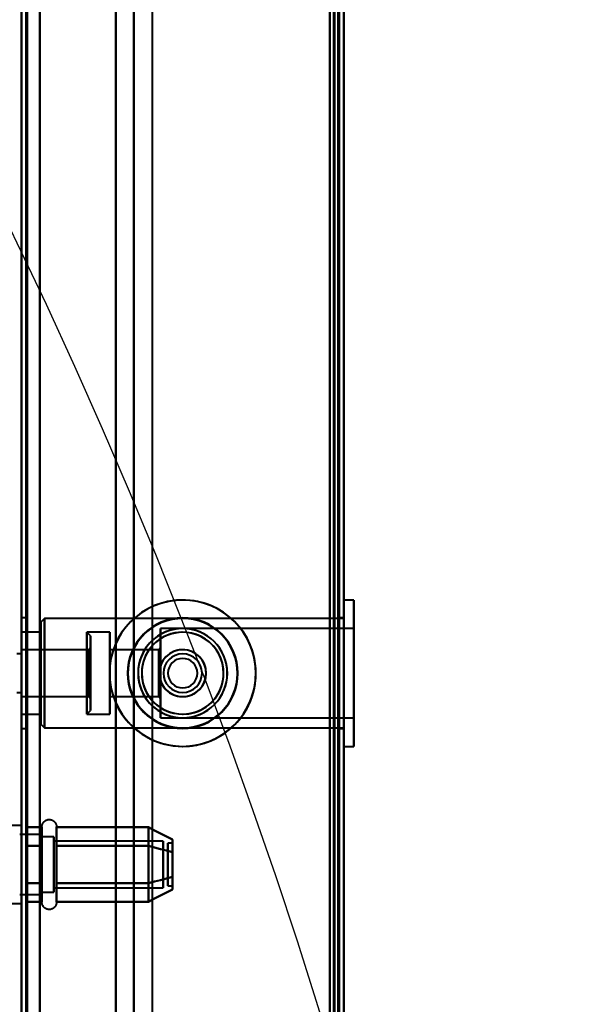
# Model space of a CAD drawing. Header units: millimetres. Extents: x -747 to 747, y -1110 to 610.
# Tile 91 of 93: x 550 to 610, y 182 to 289. Entities that reach past the tile are written whole.
import ezdxf

# ---------------------------------------------------------------- set-up
doc = ezdxf.new("R2010")
doc.units = ezdxf.units.MM
doc.layers.add('G-IMPT', color=8, linetype='Continuous', lineweight=40)

# ---------------------------------------------------------------- blocks, each defined once
blk = doc.blocks.new('NEXA 1000 CALQUES_dwg-755156-Niveau de réf_')
at = {"layer": 'G-IMPT'}
for p, q in [((585, -331.4), (585, 369.4)), ((585, -331.4), (585, 369.4)), ((550, 368.9), (550, -330.9)), ((562.23, -332), (562.23, 353)), ((586.1, 226.95), (585, 226.95)), ((585, 211.05), (585, 226.95)), ((585, 211.05), (585, 226.95)), ((585, 226.95), (585, 211.05)), ((585, 226.95), (585, 211.05)), ((586.1, 226.95), (586.1, 211.05)), ((586.1, 226.95), (586.1, 211.05)), ((586.1, 211.05), (586.1, 226.95)), ((586.1, 211.05), (586.1, 226.95)), ((550.5, 225), (550, 225)), ((550, 213), (550, 225)), ((550, 213), (550, 225)), ((550, 225), (550, 213)), ((550, 225), (550, 213)), ((550.5, 225), (550.5, 213)), ((550.5, 225), (550.5, 213)), ((550.5, 213), (550.5, 225)), ((550.5, 213), (550.5, 225)), ((552.5, 224.95), (552.1, 224.55)), ((585, 224.95), (552.5, 224.95)), ((552.5, 224.95), (552.5, 213.05)), ((552.5, 224.95), (552.5, 213.05)), ((552.5, 213.05), (552.5, 224.95)), ((552.5, 213.05), (552.5, 224.95)), ((585, 225), (584.5, 225)), ((584.5, 213), (584.5, 225)), ((584.5, 213), (584.5, 225)), ((584.5, 225), (584.5, 213)), ((584.5, 225), (584.5, 213)), ((585, 213), (585, 225)), ((585, 213), (585, 225)), ((585, 224.95), (585, 213.05)), ((585, 224.95), (585, 213.05)), ((552.1, 213.45), (552.1, 224.55)), ((552.1, 213.45), (552.1, 224.55)), ((552.1, 224.55), (552.1, 213.45)), ((552.1, 224.55), (552.1, 213.45)), ((586.1, 223.85), (565.1, 223.85)), ((565.1, 214.15), (565.1, 223.85)), ((565.1, 214.15), (565.1, 223.85)), ((565.1, 223.85), (565.1, 214.15)), ((565.1, 223.85), (565.1, 214.15)), ((586.1, 214.15), (586.1, 223.85)), ((586.1, 214.15), (586.1, 223.85)), ((586.1, 223.85), (586.1, 214.15)), ((586.1, 223.85), (586.1, 214.15)), ((552.1, 223.45), (550, 223.45)), ((550, 223.45), (550, 214.55)), ((550, 223.45), (550, 214.55)), ((550, 214.55), (550, 223.45)), ((550, 214.55), (550, 223.45)), ((552.1, 223.45), (552.1, 214.55)), ((552.1, 223.45), (552.1, 214.55)), ((552.1, 214.55), (552.1, 223.45)), ((552.1, 214.55), (552.1, 223.45)), ((557.5, 223.05), (557.1, 223.45)), ((559.6, 223.45), (557.1, 223.45)), ((557.1, 214.89), (557.1, 223.45)), ((557.1, 223.45), (557.1, 223.11)), ((557.1, 223.45), (557.1, 214.55)), ((557.1, 214.55), (557.1, 223.11)), ((557.1, 223.11), (557.1, 214.55)), ((557.5, 215.26), (557.5, 223.05)), ((557.5, 223.05), (557.5, 215.26)), ((557.5, 214.95), (557.5, 222.74)), ((557.5, 222.74), (557.5, 214.95)), ((559.6, 214.55), (559.6, 223.45)), ((559.6, 214.55), (559.6, 223.45)), ((559.6, 223.45), (559.6, 214.55)), ((559.6, 223.45), (559.6, 214.55)), ((557.3, 221.55), (550, 221.55)), ((550, 216.45), (550, 221.55)), ((550, 216.45), (550, 221.55)), ((550, 221.55), (550, 216.45)), ((550, 221.55), (550, 216.45)), ((557.5, 221.75), (557.3, 221.55)), ((557.3, 221.55), (557.3, 216.64)), ((557.3, 219), (557.3, 221.55)), ((557.3, 216.45), (557.3, 221.55)), ((557.5, 216.46), (557.5, 221.75)), ((557.5, 221.75), (557.5, 216.46)), ((557.5, 216.25), (557.5, 221.54)), ((557.5, 221.54), (557.5, 216.25)), ((564.9, 221.55), (559.6, 221.55)), ((559.6, 221.55), (559.6, 216.45)), ((559.6, 221.55), (559.6, 216.45)), ((559.6, 216.45), (559.6, 221.55)), ((559.6, 216.45), (559.6, 221.55)), ((565.1, 221.75), (564.9, 221.55)), ((564.9, 221.55), (564.9, 216.45)), ((564.9, 221.55), (564.9, 216.45)), ((564.9, 216.45), (564.9, 221.55)), ((564.9, 216.45), (564.9, 221.55)), ((565.1, 216.25), (565.1, 221.75)), ((565.1, 216.25), (565.1, 221.75)), ((565.1, 221.75), (565.1, 216.25)), ((565.1, 221.75), (565.1, 216.25)), ((550, 221.1), (549.5, 221.1)), ((550, 221.1), (550, 216.9)), ((550, 221.1), (550, 216.9)), ((550, 219), (550, 221.1)), ((550, 219), (550, 221.1)), ((557.3, 221.36), (557.3, 219)), ((550, 216.9), (550, 219)), ((557.3, 219), (557.3, 216.45)), ((557.3, 216.45), (557.3, 219)), ((549.5, 216.9), (550, 216.9)), ((550, 216.45), (557.3, 216.45)), ((557.3, 216.45), (557.5, 216.25)), ((559.6, 216.45), (564.9, 216.45)), ((564.9, 216.45), (565.1, 216.25)), ((550, 214.55), (552.1, 214.55)), ((557.1, 214.55), (557.5, 214.95)), ((557.1, 214.55), (559.6, 214.55)), ((565.1, 214.15), (586.1, 214.15)), ((550, 213), (550.5, 213)), ((552.1, 213.45), (552.5, 213.05)), ((552.5, 213.05), (585, 213.05)), ((584.5, 213), (585, 213)), ((585, 211.05), (586.1, 211.05)), ((550, 202.45), (548.8, 202.45)), ((550, 202.45), (548.8, 202.45)), ((550, 202.45), (550, 196.08)), ((550, 202.45), (550, 196.08)), ((550, 193.95), (550, 202.45)), ((550, 193.95), (550, 202.45)), ((550, 193.95), (550, 202.45)), ((550, 193.95), (550, 202.45)), ((552.21, 200.25), (552.21, 202.3)), ((552.21, 200.25), (552.21, 202.3)), ((553.8, 202.3), (553.8, 200.25)), ((553.8, 202.3), (553.8, 200.25)), ((552.21, 201.45), (549.8, 201.45)), ((552.21, 201.45), (549.8, 201.45)), ((552.21, 196.15), (552.21, 201.76)), ((552.21, 196.15), (552.21, 201.76)), ((552.21, 199.83), (552.21, 201.45)), ((552.21, 199.83), (552.21, 201.45)), ((552.21, 201.45), (552.21, 195.39)), ((552.21, 201.45), (552.21, 195.39)), ((553.5, 201.2), (552.21, 201.2)), ((553.5, 201.2), (552.21, 201.2)), ((552.21, 195.61), (552.21, 201.2)), ((552.21, 195.61), (552.21, 201.2)), ((552.21, 201.2), (552.21, 195.61)), ((552.21, 201.2), (552.21, 195.61)), ((553.5, 199.7), (553.5, 201.2)), ((553.5, 199.7), (553.5, 201.2)), ((553.5, 201.2), (553.5, 196.7)), ((553.5, 201.2), (553.5, 196.7)), ((553.8, 201.76), (553.8, 196.15)), ((553.8, 201.76), (553.8, 196.15)), ((550, 200.33), (550, 193.95)), ((550, 200.33), (550, 193.95)), ((552.21, 196.58), (552.21, 201.02)), ((552.21, 196.58), (552.21, 201.02)), ((552.21, 201.02), (552.21, 194.95)), ((552.21, 201.02), (552.21, 194.95)), ((552.21, 195.2), (552.21, 200.8)), ((552.21, 195.2), (552.21, 200.8)), ((552.21, 200.8), (552.21, 195.2)), ((552.21, 200.8), (552.21, 195.2)), ((552.21, 194.1), (552.21, 200.25)), ((552.21, 194.1), (552.21, 200.25)), ((553.5, 195.2), (553.5, 200.8)), ((553.5, 195.2), (553.5, 200.8)), ((565.39, 200.75), (553.5, 200.75)), ((565.39, 200.75), (553.5, 200.75)), ((553.5, 196.93), (553.5, 200.75)), ((553.5, 196.93), (553.5, 200.75)), ((553.5, 200.75), (553.5, 196.93)), ((553.5, 200.75), (553.5, 196.93)), ((553.8, 200.25), (553.8, 194.1)), ((553.8, 200.25), (553.8, 194.1)), ((565.39, 196.93), (565.39, 200.75)), ((565.39, 196.93), (565.39, 200.75)), ((565.39, 200.75), (565.39, 196.93)), ((565.39, 200.75), (565.39, 196.93)), ((566.39, 200.54), (565.89, 200.54)), ((566.39, 200.54), (565.89, 200.54)), ((565.89, 200.54), (565.89, 196.08)), ((565.89, 200.54), (565.89, 196.08)), ((565.89, 196.08), (565.89, 200.54)), ((565.89, 196.08), (565.89, 200.54)), ((565.89, 200.33), (565.89, 195.87)), ((565.89, 200.33), (565.89, 195.87)), ((565.89, 195.87), (565.89, 200.33)), ((565.89, 195.87), (565.89, 200.33)), ((566.39, 200.54), (566.39, 196.08)), ((566.39, 200.54), (566.39, 196.08)), ((566.39, 196.08), (566.39, 200.54)), ((566.39, 196.08), (566.39, 200.54)), ((566.39, 200.33), (566.39, 195.87)), ((566.39, 200.33), (566.39, 195.87)), ((566.39, 195.87), (566.39, 200.33)), ((566.39, 195.87), (566.39, 200.33)), ((552.21, 194.95), (552.21, 199.83)), ((552.21, 194.95), (552.21, 199.83)), ((553.5, 195.61), (553.5, 199.7)), ((553.5, 195.61), (553.5, 199.7)), ((553.5, 199.7), (553.5, 195.2)), ((553.5, 199.7), (553.5, 195.2)), ((553.5, 195.66), (553.5, 199.48)), ((553.5, 195.66), (553.5, 199.48)), ((553.5, 199.48), (553.5, 195.66)), ((553.5, 199.48), (553.5, 195.66)), ((565.39, 195.66), (565.39, 199.48)), ((565.39, 195.66), (565.39, 199.48)), ((565.39, 199.48), (565.39, 195.66)), ((565.39, 199.48), (565.39, 195.66)), ((550, 196.08), (550, 193.95)), ((550, 196.08), (550, 193.95)), ((565.89, 195.87), (566.39, 195.87)), ((565.89, 195.87), (566.39, 195.87)), ((549.8, 194.95), (552.21, 194.95)), ((549.8, 194.95), (552.21, 194.95)), ((552.21, 195.2), (553.5, 195.2)), ((552.21, 195.2), (553.5, 195.2)), ((553.5, 195.66), (565.39, 195.66)), ((553.5, 195.66), (565.39, 195.66)), ((548.8, 193.95), (550, 193.95)), ((548.8, 193.95), (550, 193.95))]:
    blk.add_line(p, q, dxfattribs=at)
at = {"layer": 'G-IMPT', "flags": 128}
for points in [[(584.4, 369.4), (584.4, 194.2), (584.4, 19), (584.4, -156.2), (584.4, -331.4)], [(584.4, 369.4), (584.4, 194.2), (584.4, 19), (584.4, -156.2), (584.4, -331.4)], [(584.4, -331.4), (584.4, -156.2), (584.4, 19), (584.4, 194.2), (584.4, 369.4)], [(584.4, -331.4), (584.4, -156.2), (584.4, 19), (584.4, 194.2), (584.4, 369.4)], [(584.4, 369.4), (584.4, 194.2), (584.4, 19), (584.4, -156.2), (584.4, -331.4)], [(584.4, 369.4), (584.4, 194.2), (584.4, 19), (584.4, -156.2), (584.4, -331.4)], [(584.4, -331.4), (584.4, -156.2), (584.4, 19), (584.4, 194.2), (584.4, 369.4)], [(584.4, -331.4), (584.4, -156.2), (584.4, 19), (584.4, 194.2), (584.4, 369.4)], [(584.5, -331.4), (584.5, -156.2), (584.5, 19), (584.5, 194.2), (584.5, 369.4)], [(584.5, -331.4), (584.5, -156.2), (584.5, 19), (584.5, 194.2), (584.5, 369.4)], [(584.5, 369.4), (584.5, 194.2), (584.5, 19), (584.5, -156.2), (584.5, -331.4)], [(585, 369.4), (585, 194.2), (585, 19), (585, -156.2), (585, -331.4)], [(585, 369.4), (585, 194.2), (585, 19), (585, -156.2), (585, -331.4)], [(585, -331.4), (585, -156.2), (585, 19), (585, 194.2), (585, 369.4)], [(585, -331.4), (585, -156.2), (585, 19), (585, 194.2), (585, 369.4)], [(585, 369.4), (585, 194.2), (585, 19), (585, -156.2), (585, -331.4)], [(585, -331.4), (585, -156.2), (585, 19), (585, 194.2), (585, 369.4)], [(585, -331.4), (585, -156.2), (585, 19), (585, 194.2), (585, 369.4)], [(585, 369.4), (585, 194.2), (585, 19), (585, -156.2), (585, -331.4)], [(550.5, 368.9), (550.5, 193.95), (550.5, 19), (550.5, -155.95), (550.5, -330.9)], [(550.5, -330.9), (550.5, -155.95), (550.5, 19), (550.5, 193.95), (550.5, 368.9)], [(550.6, -330.9), (550.6, -155.95), (550.6, 19), (550.6, 193.95), (550.6, 368.9)], [(550.6, 368.9), (550.6, 193.95), (550.6, 19), (550.6, -155.95), (550.6, -330.9)], [(550.6, -330.9), (550.6, -155.95), (550.6, 19), (550.6, 193.95), (550.6, 368.9)], [(550.6, -330.9), (550.6, -155.95), (550.6, 19), (550.6, 193.95), (550.6, 368.9)], [(550.6, 368.9), (550.6, 193.95), (550.6, 19), (550.6, -155.95), (550.6, -330.9)], [(550.6, 368.9), (550.6, 193.95), (550.6, 19), (550.6, -155.95), (550.6, -330.9)], [(552, 368.9), (552, 193.95), (552, 19), (552, -155.95), (552, -330.9)], [(552, 368.9), (552, 193.95), (552, 19), (552, -155.95), (552, -330.9)], [(552, -330.9), (552, -155.95), (552, 19), (552, 193.95), (552, 368.9)], [(552, -330.9), (552, -155.95), (552, 19), (552, 193.95), (552, 368.9)], [(552, 368.9), (552, 193.95), (552, 19), (552, -155.95), (552, -330.9)], [(552, -330.9), (552, -155.95), (552, 19), (552, 193.95), (552, 368.9)], [(583.5, 368.9), (583.5, 193.95), (583.5, 19), (583.5, -155.95), (583.5, -330.9)], [(583.5, -330.9), (583.5, -155.95), (583.5, 19), (583.5, 193.95), (583.5, 368.9)], [(583.5, -330.9), (583.5, -155.95), (583.5, 19), (583.5, 193.95), (583.5, 368.9)], [(583.5, 368.9), (583.5, 193.95), (583.5, 19), (583.5, -155.95), (583.5, -330.9)], [(583.5, 368.9), (583.5, 193.95), (583.5, 19), (583.5, -155.95), (583.5, -330.9)], [(583.5, -330.9), (583.5, -155.95), (583.5, 19), (583.5, 193.95), (583.5, 368.9)], [(583.5, -330.9), (583.5, -155.95), (583.5, 19), (583.5, 193.95), (583.5, 368.9)], [(583.5, 368.9), (583.5, 193.95), (583.5, 19), (583.5, -155.95), (583.5, -330.9)], [(583.9, -330.9), (583.9, -155.95), (583.9, 19), (583.9, 193.95), (583.9, 368.9)], [(583.9, 368.9), (583.9, 193.95), (583.9, 19), (583.9, -155.95), (583.9, -330.9)], [(584, 369), (584, 194), (584, 19), (584, -156), (584, -331)], [(584, -331), (584, -156), (584, 19), (584, 194), (584, 369)], [(584, -330.9), (584, -155.95), (584, 19), (584, 193.95), (584, 368.9)], [(584, 368.9), (584, 193.95), (584, 19), (584, -155.95), (584, -330.9)], [(584.5, 368.9), (584.5, 193.95), (584.5, 19), (584.5, -155.95), (584.5, -330.9)], [(584.5, 368.9), (584.5, 193.95), (584.5, 19), (584.5, -155.95), (584.5, -330.9)], [(584.5, -330.9), (584.5, -155.95), (584.5, 19), (584.5, 193.95), (584.5, 368.9)], [(584.5, -330.9), (584.5, -155.95), (584.5, 19), (584.5, 193.95), (584.5, 368.9)], [(584.5, 368.9), (584.5, 193.95), (584.5, 19), (584.5, -155.95), (584.5, -330.9)], [(584.5, -330.9), (584.5, -155.95), (584.5, 19), (584.5, 193.95), (584.5, 368.9)], [(552, -331.4), (552, -160.3), (552, 10.8), (552, 181.9), (552, 353)], [(552, 353), (552, 181.9), (552, 10.8), (552, -160.3), (552, -331.4)], [(560.23, 353), (560.23, 181.75), (560.23, 10.5), (560.23, -160.75), (560.23, -332)], [(560.23, -332), (560.23, -160.75), (560.23, 10.5), (560.23, 181.75), (560.23, 353)], [(562.2, -332), (562.2, -160.75), (562.2, 10.5), (562.2, 181.75), (562.2, 353)], [(562.2, 353), (562.2, 181.75), (562.2, 10.5), (562.2, -160.75), (562.2, -332)], [(564.17, 353), (564.17, 181.75), (564.17, 10.5), (564.17, -160.75), (564.17, -332)], [(550, 337), (550, 170.03), (550, 3.05), (550, -163.92), (550, -330.9)], [(550, -330.9), (550, -163.92), (550, 3.05), (550, 170.03), (550, 337)], [(550, 334.4), (550, 167.95), (550, 1.5), (550, -164.95), (550, -331.4)], [(550, -330.9), (550, -164.57), (550, 1.75), (550, 168.08), (550, 334.4)], [(550, 334.4), (550, 168.08), (550, 1.75), (550, -164.57), (550, -330.9)], [(550, -331.4), (550, -164.95), (550, 1.5), (550, 167.95), (550, 334.4)], [(550, -330.9), (550, -164.57), (550, 1.75), (550, 168.08), (550, 334.4)], [(550, 334.4), (550, 168.08), (550, 1.75), (550, -164.57), (550, -330.9)], [(552.21, 202.3), (552.22, 202.34), (552.22, 202.37), (552.22, 202.4), (552.22, 202.43), (552.23, 202.46), (552.24, 202.49), (552.25, 202.52), (552.25, 202.55), (552.27, 202.58), (552.28, 202.61), (552.29, 202.64), (552.3, 202.67), (552.32, 202.7), (552.34, 202.72), (552.35, 202.75), (552.37, 202.78), (552.39, 202.8), (552.41, 202.83), (552.43, 202.85), (552.45, 202.87), (552.48, 202.89), (552.5, 202.91), (552.53, 202.93), (552.55, 202.95), (552.58, 202.97), (552.61, 202.99), (552.63, 203), (552.66, 203.02), (552.69, 203.03), (552.72, 203.04), (552.75, 203.05), (552.78, 203.06), (552.81, 203.07), (552.84, 203.08), (552.87, 203.08), (552.9, 203.09), (552.93, 203.09), (552.97, 203.09), (553, 203.1), (553.03, 203.1), (553.06, 203.09), (553.09, 203.09), (553.12, 203.09), (553.15, 203.08), (553.18, 203.07), (553.22, 203.07), (553.25, 203.06), (553.28, 203.05), (553.31, 203.04), (553.33, 203.02), (553.36, 203.01), (553.39, 203), (553.42, 202.98), (553.44, 202.96), (553.47, 202.94), (553.5, 202.92), (553.52, 202.9), (553.54, 202.88), (553.57, 202.86), (553.59, 202.84), (553.61, 202.82), (553.63, 202.79), (553.65, 202.77), (553.67, 202.74), (553.68, 202.71), (553.7, 202.68), (553.71, 202.66), (553.73, 202.63), (553.74, 202.6), (553.75, 202.57), (553.76, 202.54), (553.77, 202.51), (553.78, 202.48), (553.78, 202.45), (553.79, 202.42), (553.79, 202.39), (553.79, 202.35), (553.8, 202.32), (553.8, 202.3)], [(552.21, 202.3), (552.22, 202.34), (552.22, 202.37), (552.22, 202.4), (552.22, 202.43), (552.23, 202.46), (552.24, 202.49), (552.25, 202.52), (552.25, 202.55), (552.27, 202.58), (552.28, 202.61), (552.29, 202.64), (552.3, 202.67), (552.32, 202.7), (552.34, 202.72), (552.35, 202.75), (552.37, 202.78), (552.39, 202.8), (552.41, 202.83), (552.43, 202.85), (552.45, 202.87), (552.48, 202.89), (552.5, 202.91), (552.53, 202.93), (552.55, 202.95), (552.58, 202.97), (552.61, 202.99), (552.63, 203), (552.66, 203.02), (552.69, 203.03), (552.72, 203.04), (552.75, 203.05), (552.78, 203.06), (552.81, 203.07), (552.84, 203.08), (552.87, 203.08), (552.9, 203.09), (552.93, 203.09), (552.97, 203.09), (553, 203.1), (553.03, 203.1), (553.06, 203.09), (553.09, 203.09), (553.12, 203.09), (553.15, 203.08), (553.18, 203.07), (553.22, 203.07), (553.25, 203.06), (553.28, 203.05), (553.31, 203.04), (553.33, 203.02), (553.36, 203.01), (553.39, 203), (553.42, 202.98), (553.44, 202.96), (553.47, 202.94), (553.5, 202.92), (553.52, 202.9), (553.54, 202.88), (553.57, 202.86), (553.59, 202.84), (553.61, 202.82), (553.63, 202.79), (553.65, 202.77), (553.67, 202.74), (553.68, 202.71), (553.7, 202.68), (553.71, 202.66), (553.73, 202.63), (553.74, 202.6), (553.75, 202.57), (553.76, 202.54), (553.77, 202.51), (553.78, 202.48), (553.78, 202.45), (553.79, 202.42), (553.79, 202.39), (553.79, 202.35), (553.8, 202.32), (553.8, 202.3)], [(552.21, 202.3), (552.21, 202.3), (552.21, 202.29), (552.21, 202.28), (552.21, 202.25), (552.21, 202.22), (552.21, 202.19), (552.21, 202.15), (552.21, 202.1), (552.21, 202.04), (552.21, 201.98), (552.21, 201.91), (552.21, 201.84), (552.21, 201.76), (552.21, 201.68), (552.21, 201.59), (552.21, 201.49), (552.21, 201.39), (552.21, 201.29), (552.21, 201.18), (552.21, 201.06), (552.21, 200.94), (552.21, 200.82), (552.21, 200.69), (552.21, 200.56), (552.21, 200.42), (552.21, 200.28), (552.21, 200.14), (552.21, 199.99), (552.21, 199.84), (552.21, 199.69), (552.21, 199.54), (552.21, 199.38), (552.21, 199.22), (552.21, 199.06), (552.21, 198.9), (552.21, 198.74), (552.21, 198.58), (552.21, 198.41), (552.21, 198.25), (552.21, 198.09), (552.21, 197.92), (552.21, 197.76), (552.21, 197.6), (552.21, 197.43), (552.21, 197.27), (552.21, 197.11), (552.21, 196.96), (552.21, 196.8), (552.21, 196.65), (552.21, 196.5), (552.21, 196.35), (552.21, 196.21), (552.21, 196.15)], [(552.21, 200.25), (552.21, 200.4), (552.21, 200.53), (552.21, 200.67), (552.21, 200.79), (552.21, 200.92), (552.21, 201.04), (552.21, 201.16), (552.21, 201.27), (552.21, 201.37), (552.21, 201.48), (552.21, 201.57), (552.21, 201.66), (552.21, 201.75), (552.21, 201.83), (552.21, 201.9), (552.21, 201.97), (552.21, 202.03), (552.21, 202.09), (552.21, 202.14), (552.21, 202.18), (552.21, 202.22), (552.21, 202.25), (552.21, 202.27), (552.21, 202.29), (552.21, 202.3), (552.21, 202.3)], [(552.21, 202.3), (552.21, 202.3), (552.21, 202.29), (552.21, 202.28), (552.21, 202.25), (552.21, 202.22), (552.21, 202.19), (552.21, 202.15), (552.21, 202.1), (552.21, 202.04), (552.21, 201.98), (552.21, 201.91), (552.21, 201.84), (552.21, 201.76), (552.21, 201.68), (552.21, 201.59), (552.21, 201.49), (552.21, 201.39), (552.21, 201.29), (552.21, 201.18), (552.21, 201.06), (552.21, 200.94), (552.21, 200.82), (552.21, 200.69), (552.21, 200.56), (552.21, 200.42), (552.21, 200.28), (552.21, 200.14), (552.21, 199.99), (552.21, 199.84), (552.21, 199.69), (552.21, 199.54), (552.21, 199.38), (552.21, 199.22), (552.21, 199.06), (552.21, 198.9), (552.21, 198.74), (552.21, 198.58), (552.21, 198.41), (552.21, 198.25), (552.21, 198.09), (552.21, 197.92), (552.21, 197.76), (552.21, 197.6), (552.21, 197.43), (552.21, 197.27), (552.21, 197.11), (552.21, 196.96), (552.21, 196.8), (552.21, 196.65), (552.21, 196.5), (552.21, 196.35), (552.21, 196.21), (552.21, 196.15)], [(552.21, 200.25), (552.21, 200.4), (552.21, 200.53), (552.21, 200.67), (552.21, 200.79), (552.21, 200.92), (552.21, 201.04), (552.21, 201.16), (552.21, 201.27), (552.21, 201.37), (552.21, 201.48), (552.21, 201.57), (552.21, 201.66), (552.21, 201.75), (552.21, 201.83), (552.21, 201.9), (552.21, 201.97), (552.21, 202.03), (552.21, 202.09), (552.21, 202.14), (552.21, 202.18), (552.21, 202.22), (552.21, 202.25), (552.21, 202.27), (552.21, 202.29), (552.21, 202.3), (552.21, 202.3)], [(553.8, 202.3), (553.8, 202.3), (553.8, 202.29), (553.8, 202.28), (553.8, 202.25), (553.8, 202.22), (553.8, 202.19), (553.8, 202.15), (553.8, 202.1), (553.8, 202.04), (553.8, 201.98), (553.8, 201.91), (553.8, 201.84), (553.8, 201.76), (553.8, 201.68), (553.8, 201.59), (553.8, 201.49), (553.8, 201.39), (553.8, 201.29), (553.8, 201.18), (553.8, 201.06), (553.8, 200.94), (553.8, 200.82), (553.8, 200.69), (553.8, 200.56), (553.8, 200.42), (553.8, 200.28), (553.8, 200.25)], [(553.8, 196.15), (553.8, 196.3), (553.8, 196.45), (553.8, 196.59), (553.8, 196.75), (553.8, 196.9), (553.8, 197.06), (553.8, 197.22), (553.8, 197.38), (553.8, 197.54), (553.8, 197.7), (553.8, 197.86), (553.8, 198.03), (553.8, 198.19), (553.8, 198.35), (553.8, 198.52), (553.8, 198.68), (553.8, 198.84), (553.8, 199.01), (553.8, 199.17), (553.8, 199.32), (553.8, 199.48), (553.8, 199.64), (553.8, 199.79), (553.8, 199.94), (553.8, 200.09), (553.8, 200.23), (553.8, 200.37), (553.8, 200.51), (553.8, 200.64), (553.8, 200.77), (553.8, 200.9), (553.8, 201.02), (553.8, 201.14), (553.8, 201.25), (553.8, 201.36), (553.8, 201.46), (553.8, 201.56), (553.8, 201.65), (553.8, 201.73), (553.8, 201.81), (553.8, 201.89), (553.8, 201.96), (553.8, 202.02), (553.8, 202.08), (553.8, 202.13), (553.8, 202.17), (553.8, 202.21), (553.8, 202.24), (553.8, 202.27), (553.8, 202.29), (553.8, 202.3), (553.8, 202.3), (553.8, 202.3)], [(553.8, 202.3), (553.8, 202.3), (553.8, 202.29), (553.8, 202.28), (553.8, 202.25), (553.8, 202.22), (553.8, 202.19), (553.8, 202.15), (553.8, 202.1), (553.8, 202.04), (553.8, 201.98), (553.8, 201.91), (553.8, 201.84), (553.8, 201.76), (553.8, 201.68), (553.8, 201.59), (553.8, 201.49), (553.8, 201.39), (553.8, 201.29), (553.8, 201.18), (553.8, 201.06), (553.8, 200.94), (553.8, 200.82), (553.8, 200.69), (553.8, 200.56), (553.8, 200.42), (553.8, 200.28), (553.8, 200.25)], [(553.8, 196.15), (553.8, 196.3), (553.8, 196.45), (553.8, 196.59), (553.8, 196.75), (553.8, 196.9), (553.8, 197.06), (553.8, 197.22), (553.8, 197.38), (553.8, 197.54), (553.8, 197.7), (553.8, 197.86), (553.8, 198.03), (553.8, 198.19), (553.8, 198.35), (553.8, 198.52), (553.8, 198.68), (553.8, 198.84), (553.8, 199.01), (553.8, 199.17), (553.8, 199.32), (553.8, 199.48), (553.8, 199.64), (553.8, 199.79), (553.8, 199.94), (553.8, 200.09), (553.8, 200.23), (553.8, 200.37), (553.8, 200.51), (553.8, 200.64), (553.8, 200.77), (553.8, 200.9), (553.8, 201.02), (553.8, 201.14), (553.8, 201.25), (553.8, 201.36), (553.8, 201.46), (553.8, 201.56), (553.8, 201.65), (553.8, 201.73), (553.8, 201.81), (553.8, 201.89), (553.8, 201.96), (553.8, 202.02), (553.8, 202.08), (553.8, 202.13), (553.8, 202.17), (553.8, 202.21), (553.8, 202.24), (553.8, 202.27), (553.8, 202.29), (553.8, 202.3), (553.8, 202.3), (553.8, 202.3)], [(550.5, 200.23), (550.5, 200.73), (550.5, 201.24), (550.5, 201.74), (550.5, 202.25)], [(550.5, 202.25), (550.5, 201.74), (550.5, 201.24), (550.5, 200.73), (550.5, 200.23)], [(550.5, 200.23), (550.5, 200.73), (550.5, 201.24), (550.5, 201.74), (550.5, 202.25)], [(550.5, 202.25), (550.5, 201.74), (550.5, 201.24), (550.5, 200.73), (550.5, 200.23)], [(552.21, 202.25), (551.79, 202.25), (551.36, 202.25), (550.93, 202.25), (550.5, 202.25)], [(550.5, 202.25), (550.5, 201.74), (550.5, 201.24), (550.5, 200.73), (550.5, 200.23)], [(550.5, 200.23), (550.5, 200.73), (550.5, 201.24), (550.5, 201.74), (550.5, 202.25)], [(550.5, 202.25), (550.93, 202.25), (551.36, 202.25), (551.79, 202.25), (552.21, 202.25)], [(552.21, 202.25), (551.79, 202.25), (551.36, 202.25), (550.93, 202.25), (550.5, 202.25)], [(550.5, 202.25), (550.5, 201.74), (550.5, 201.24), (550.5, 200.73), (550.5, 200.23)], [(550.5, 200.23), (550.5, 200.73), (550.5, 201.24), (550.5, 201.74), (550.5, 202.25)], [(550.5, 202.25), (550.93, 202.25), (551.36, 202.25), (551.79, 202.25), (552.21, 202.25)], [(552.21, 200.23), (552.21, 200.73), (552.21, 201.24), (552.21, 201.74), (552.21, 202.25)], [(552.21, 202.25), (552.21, 201.74), (552.21, 201.24), (552.21, 200.73), (552.21, 200.23)], [(552.21, 200.23), (552.21, 200.73), (552.21, 201.24), (552.21, 201.74), (552.21, 202.25)], [(552.21, 202.25), (552.21, 201.74), (552.21, 201.24), (552.21, 200.73), (552.21, 200.23)], [(563.8, 202.25), (561.3, 202.25), (558.8, 202.25), (556.3, 202.25), (553.8, 202.25)], [(553.8, 202.25), (553.8, 201.74), (553.8, 201.24), (553.8, 200.73), (553.8, 200.23)], [(553.8, 200.23), (553.8, 200.73), (553.8, 201.24), (553.8, 201.74), (553.8, 202.25)], [(553.8, 202.25), (556.3, 202.25), (558.8, 202.25), (561.3, 202.25), (563.8, 202.25)], [(563.8, 202.25), (561.3, 202.25), (558.8, 202.25), (556.3, 202.25), (553.8, 202.25)], [(553.8, 202.25), (553.8, 201.74), (553.8, 201.24), (553.8, 200.73), (553.8, 200.23)], [(553.8, 200.23), (553.8, 200.73), (553.8, 201.24), (553.8, 201.74), (553.8, 202.25)], [(553.8, 202.25), (556.3, 202.25), (558.8, 202.25), (561.3, 202.25), (563.8, 202.25)], [(563.8, 200.23), (563.8, 200.73), (563.8, 201.24), (563.8, 201.74), (563.8, 202.25)], [(563.8, 202.25), (563.8, 201.74), (563.8, 201.24), (563.8, 200.73), (563.8, 200.23)], [(563.8, 200.23), (563.8, 200.73), (563.8, 201.24), (563.8, 201.74), (563.8, 202.25)], [(563.8, 202.25), (563.8, 201.74), (563.8, 201.24), (563.8, 200.73), (563.8, 200.23)], [(566.39, 200.91), (565.74, 201.25), (565.09, 201.58), (564.44, 201.91), (563.8, 202.25)], [(563.8, 202.25), (563.8, 201.74), (563.8, 201.24), (563.8, 200.73), (563.8, 200.23)], [(563.8, 200.23), (563.8, 200.73), (563.8, 201.24), (563.8, 201.74), (563.8, 202.25)], [(563.8, 202.25), (564.44, 201.91), (565.09, 201.58), (565.74, 201.25), (566.39, 200.91)], [(566.39, 200.91), (565.74, 201.25), (565.09, 201.58), (564.44, 201.91), (563.8, 202.25)], [(563.8, 202.25), (563.8, 201.74), (563.8, 201.24), (563.8, 200.73), (563.8, 200.23)], [(563.8, 200.23), (563.8, 200.73), (563.8, 201.24), (563.8, 201.74), (563.8, 202.25)], [(563.8, 202.25), (564.44, 201.91), (565.09, 201.58), (565.74, 201.25), (566.39, 200.91)], [(550.5, 200.23), (550.5, 199.22), (550.5, 198.2), (550.5, 197.19), (550.5, 196.18)], [(550.5, 196.18), (550.5, 197.19), (550.5, 198.2), (550.5, 199.22), (550.5, 200.23)], [(550.5, 200.23), (550.5, 199.22), (550.5, 198.2), (550.5, 197.19), (550.5, 196.18)], [(550.5, 196.18), (550.5, 197.19), (550.5, 198.2), (550.5, 199.22), (550.5, 200.23)], [(550.5, 200.23), (550.93, 200.23), (551.36, 200.23), (551.79, 200.23), (552.21, 200.23)], [(552.21, 200.23), (551.79, 200.23), (551.36, 200.23), (550.93, 200.23), (550.5, 200.23)], [(550.5, 196.18), (550.5, 197.19), (550.5, 198.2), (550.5, 199.22), (550.5, 200.23)], [(550.5, 200.23), (550.93, 200.23), (551.36, 200.23), (551.79, 200.23), (552.21, 200.23)], [(552.21, 200.23), (551.79, 200.23), (551.36, 200.23), (550.93, 200.23), (550.5, 200.23)], [(550.5, 200.23), (550.5, 199.22), (550.5, 198.2), (550.5, 197.19), (550.5, 196.18)], [(550.5, 200.23), (550.93, 200.23), (551.36, 200.23), (551.79, 200.23), (552.21, 200.23)], [(552.21, 200.23), (551.79, 200.23), (551.36, 200.23), (550.93, 200.23), (550.5, 200.23)], [(550.5, 196.18), (550.5, 197.19), (550.5, 198.2), (550.5, 199.22), (550.5, 200.23)], [(550.5, 200.23), (550.93, 200.23), (551.36, 200.23), (551.79, 200.23), (552.21, 200.23)], [(552.21, 200.23), (551.79, 200.23), (551.36, 200.23), (550.93, 200.23), (550.5, 200.23)], [(550.5, 200.23), (550.5, 199.22), (550.5, 198.2), (550.5, 197.19), (550.5, 196.18)], [(552.21, 194.1), (552.21, 194.11), (552.21, 194.12), (552.21, 194.13), (552.21, 194.16), (552.21, 194.19), (552.21, 194.22), (552.21, 194.26), (552.21, 194.31), (552.21, 194.37), (552.21, 194.43), (552.21, 194.5), (552.21, 194.57), (552.21, 194.65), (552.21, 194.73), (552.21, 194.82), (552.21, 194.92), (552.21, 195.02), (552.21, 195.12), (552.21, 195.23), (552.21, 195.35), (552.21, 195.47), (552.21, 195.59), (552.21, 195.72), (552.21, 195.85), (552.21, 195.99), (552.21, 196.13), (552.21, 196.27), (552.21, 196.42), (552.21, 196.57), (552.21, 196.72), (552.21, 196.87), (552.21, 197.03), (552.21, 197.19), (552.21, 197.35), (552.21, 197.51), (552.21, 197.67), (552.21, 197.83), (552.21, 198), (552.21, 198.16), (552.21, 198.32), (552.21, 198.49), (552.21, 198.65), (552.21, 198.81), (552.21, 198.98), (552.21, 199.14), (552.21, 199.3), (552.21, 199.45), (552.21, 199.61), (552.21, 199.76), (552.21, 199.91), (552.21, 200.06), (552.21, 200.2), (552.21, 200.25)], [(552.21, 194.1), (552.21, 194.11), (552.21, 194.12), (552.21, 194.13), (552.21, 194.16), (552.21, 194.19), (552.21, 194.22), (552.21, 194.26), (552.21, 194.31), (552.21, 194.37), (552.21, 194.43), (552.21, 194.5), (552.21, 194.57), (552.21, 194.65), (552.21, 194.73), (552.21, 194.82), (552.21, 194.92), (552.21, 195.02), (552.21, 195.12), (552.21, 195.23), (552.21, 195.35), (552.21, 195.47), (552.21, 195.59), (552.21, 195.72), (552.21, 195.85), (552.21, 195.99), (552.21, 196.13), (552.21, 196.27), (552.21, 196.42), (552.21, 196.57), (552.21, 196.72), (552.21, 196.87), (552.21, 197.03), (552.21, 197.19), (552.21, 197.35), (552.21, 197.51), (552.21, 197.67), (552.21, 197.83), (552.21, 198), (552.21, 198.16), (552.21, 198.32), (552.21, 198.49), (552.21, 198.65), (552.21, 198.81), (552.21, 198.98), (552.21, 199.14), (552.21, 199.3), (552.21, 199.45), (552.21, 199.61), (552.21, 199.76), (552.21, 199.91), (552.21, 200.06), (552.21, 200.2), (552.21, 200.25)], [(552.21, 200.23), (552.21, 199.22), (552.21, 198.2), (552.21, 197.19), (552.21, 196.18)], [(552.21, 196.18), (552.21, 197.19), (552.21, 198.2), (552.21, 199.22), (552.21, 200.23)], [(552.21, 200.23), (552.21, 199.22), (552.21, 198.2), (552.21, 197.19), (552.21, 196.18)], [(552.21, 196.18), (552.21, 197.19), (552.21, 198.2), (552.21, 199.22), (552.21, 200.23)], [(553.8, 200.25), (553.8, 200.11), (553.8, 199.96), (553.8, 199.82), (553.8, 199.66), (553.8, 199.51), (553.8, 199.35), (553.8, 199.19), (553.8, 199.03), (553.8, 198.87), (553.8, 198.71), (553.8, 198.55), (553.8, 198.38), (553.8, 198.22), (553.8, 198.06), (553.8, 197.89), (553.8, 197.73), (553.8, 197.57), (553.8, 197.4), (553.8, 197.24), (553.8, 197.09), (553.8, 196.93), (553.8, 196.77), (553.8, 196.62), (553.8, 196.47), (553.8, 196.32), (553.8, 196.18), (553.8, 196.04), (553.8, 195.9), (553.8, 195.77), (553.8, 195.64), (553.8, 195.51), (553.8, 195.39), (553.8, 195.27), (553.8, 195.16), (553.8, 195.05), (553.8, 194.95), (553.8, 194.85), (553.8, 194.76), (553.8, 194.68), (553.8, 194.6), (553.8, 194.52), (553.8, 194.45), (553.8, 194.39), (553.8, 194.33), (553.8, 194.28), (553.8, 194.24), (553.8, 194.2), (553.8, 194.17), (553.8, 194.14), (553.8, 194.12), (553.8, 194.11), (553.8, 194.11), (553.8, 194.1)], [(553.8, 200.25), (553.8, 200.11), (553.8, 199.96), (553.8, 199.82), (553.8, 199.66), (553.8, 199.51), (553.8, 199.35), (553.8, 199.19), (553.8, 199.03), (553.8, 198.87), (553.8, 198.71), (553.8, 198.55), (553.8, 198.38), (553.8, 198.22), (553.8, 198.06), (553.8, 197.89), (553.8, 197.73), (553.8, 197.57), (553.8, 197.4), (553.8, 197.24), (553.8, 197.09), (553.8, 196.93), (553.8, 196.77), (553.8, 196.62), (553.8, 196.47), (553.8, 196.32), (553.8, 196.18), (553.8, 196.04), (553.8, 195.9), (553.8, 195.77), (553.8, 195.64), (553.8, 195.51), (553.8, 195.39), (553.8, 195.27), (553.8, 195.16), (553.8, 195.05), (553.8, 194.95), (553.8, 194.85), (553.8, 194.76), (553.8, 194.68), (553.8, 194.6), (553.8, 194.52), (553.8, 194.45), (553.8, 194.39), (553.8, 194.33), (553.8, 194.28), (553.8, 194.24), (553.8, 194.2), (553.8, 194.17), (553.8, 194.14), (553.8, 194.12), (553.8, 194.11), (553.8, 194.11), (553.8, 194.1)], [(563.8, 200.23), (561.3, 200.23), (558.8, 200.23), (556.3, 200.23), (553.8, 200.23)], [(553.8, 200.23), (553.8, 199.22), (553.8, 198.2), (553.8, 197.19), (553.8, 196.18)], [(553.8, 200.23), (556.3, 200.23), (558.8, 200.23), (561.3, 200.23), (563.8, 200.23)], [(563.8, 200.23), (561.3, 200.23), (558.8, 200.23), (556.3, 200.23), (553.8, 200.23)], [(553.8, 196.18), (553.8, 197.19), (553.8, 198.2), (553.8, 199.22), (553.8, 200.23)], [(553.8, 200.23), (556.3, 200.23), (558.8, 200.23), (561.3, 200.23), (563.8, 200.23)], [(563.8, 200.23), (561.3, 200.23), (558.8, 200.23), (556.3, 200.23), (553.8, 200.23)], [(553.8, 200.23), (553.8, 199.22), (553.8, 198.2), (553.8, 197.19), (553.8, 196.18)], [(553.8, 200.23), (556.3, 200.23), (558.8, 200.23), (561.3, 200.23), (563.8, 200.23)], [(563.8, 200.23), (561.3, 200.23), (558.8, 200.23), (556.3, 200.23), (553.8, 200.23)], [(553.8, 196.18), (553.8, 197.19), (553.8, 198.2), (553.8, 199.22), (553.8, 200.23)], [(553.8, 200.23), (556.3, 200.23), (558.8, 200.23), (561.3, 200.23), (563.8, 200.23)], [(563.8, 196.18), (563.8, 197.19), (563.8, 198.2), (563.8, 199.22), (563.8, 200.23)], [(563.8, 200.23), (563.8, 199.22), (563.8, 198.2), (563.8, 197.19), (563.8, 196.18)], [(563.8, 196.18), (563.8, 197.19), (563.8, 198.2), (563.8, 199.22), (563.8, 200.23)], [(563.8, 200.23), (563.8, 199.22), (563.8, 198.2), (563.8, 197.19), (563.8, 196.18)], [(566.39, 199.56), (565.74, 199.73), (565.09, 199.89), (564.44, 200.06), (563.8, 200.23)], [(563.8, 200.23), (563.8, 199.22), (563.8, 198.2), (563.8, 197.19), (563.8, 196.18)], [(563.8, 200.23), (564.44, 200.06), (565.09, 199.89), (565.74, 199.73), (566.39, 199.56)], [(566.39, 199.56), (565.74, 199.73), (565.09, 199.89), (564.44, 200.06), (563.8, 200.23)], [(563.8, 196.18), (563.8, 197.19), (563.8, 198.2), (563.8, 199.22), (563.8, 200.23)], [(563.8, 200.23), (564.44, 200.06), (565.09, 199.89), (565.74, 199.73), (566.39, 199.56)], [(566.39, 199.56), (565.74, 199.73), (565.09, 199.89), (564.44, 200.06), (563.8, 200.23)], [(563.8, 200.23), (563.8, 199.22), (563.8, 198.2), (563.8, 197.19), (563.8, 196.18)], [(563.8, 200.23), (564.44, 200.06), (565.09, 199.89), (565.74, 199.73), (566.39, 199.56)], [(566.39, 199.56), (565.74, 199.73), (565.09, 199.89), (564.44, 200.06), (563.8, 200.23)], [(563.8, 196.18), (563.8, 197.19), (563.8, 198.2), (563.8, 199.22), (563.8, 200.23)], [(563.8, 200.23), (564.44, 200.06), (565.09, 199.89), (565.74, 199.73), (566.39, 199.56)], [(550.5, 196.18), (550.5, 195.68), (550.5, 195.17), (550.5, 194.67), (550.5, 194.16)], [(550.5, 194.16), (550.5, 194.67), (550.5, 195.17), (550.5, 195.68), (550.5, 196.18)], [(550.5, 196.18), (550.5, 195.68), (550.5, 195.17), (550.5, 194.67), (550.5, 194.16)], [(550.5, 194.16), (550.5, 194.67), (550.5, 195.17), (550.5, 195.68), (550.5, 196.18)], [(552.21, 196.18), (551.79, 196.18), (551.36, 196.18), (550.93, 196.18), (550.5, 196.18)], [(550.5, 194.16), (550.5, 194.67), (550.5, 195.17), (550.5, 195.68), (550.5, 196.18)], [(550.5, 196.18), (550.93, 196.18), (551.36, 196.18), (551.79, 196.18), (552.21, 196.18)], [(552.21, 196.18), (551.79, 196.18), (551.36, 196.18), (550.93, 196.18), (550.5, 196.18)], [(550.5, 196.18), (550.5, 195.68), (550.5, 195.17), (550.5, 194.67), (550.5, 194.16)], [(550.5, 196.18), (550.93, 196.18), (551.36, 196.18), (551.79, 196.18), (552.21, 196.18)], [(552.21, 196.18), (551.79, 196.18), (551.36, 196.18), (550.93, 196.18), (550.5, 196.18)], [(550.5, 194.16), (550.5, 194.67), (550.5, 195.17), (550.5, 195.68), (550.5, 196.18)], [(550.5, 196.18), (550.93, 196.18), (551.36, 196.18), (551.79, 196.18), (552.21, 196.18)], [(552.21, 196.18), (551.79, 196.18), (551.36, 196.18), (550.93, 196.18), (550.5, 196.18)], [(550.5, 196.18), (550.5, 195.68), (550.5, 195.17), (550.5, 194.67), (550.5, 194.16)], [(550.5, 196.18), (550.93, 196.18), (551.36, 196.18), (551.79, 196.18), (552.21, 196.18)], [(552.21, 196.18), (552.21, 195.68), (552.21, 195.17), (552.21, 194.67), (552.21, 194.16)], [(552.21, 194.16), (552.21, 194.67), (552.21, 195.17), (552.21, 195.68), (552.21, 196.18)], [(552.21, 196.18), (552.21, 195.68), (552.21, 195.17), (552.21, 194.67), (552.21, 194.16)], [(552.21, 194.16), (552.21, 194.67), (552.21, 195.17), (552.21, 195.68), (552.21, 196.18)], [(552.21, 196.15), (552.21, 196.01), (552.21, 195.88), (552.21, 195.74), (552.21, 195.62), (552.21, 195.49), (552.21, 195.37), (552.21, 195.25), (552.21, 195.14), (552.21, 195.04), (552.21, 194.93), (552.21, 194.84), (552.21, 194.75), (552.21, 194.66), (552.21, 194.58), (552.21, 194.51), (552.21, 194.44), (552.21, 194.38), (552.21, 194.32), (552.21, 194.27), (552.21, 194.23), (552.21, 194.19), (552.21, 194.16), (552.21, 194.14), (552.21, 194.12), (552.21, 194.11), (552.21, 194.11)], [(552.21, 196.15), (552.21, 196.01), (552.21, 195.88), (552.21, 195.74), (552.21, 195.62), (552.21, 195.49), (552.21, 195.37), (552.21, 195.25), (552.21, 195.14), (552.21, 195.04), (552.21, 194.93), (552.21, 194.84), (552.21, 194.75), (552.21, 194.66), (552.21, 194.58), (552.21, 194.51), (552.21, 194.44), (552.21, 194.38), (552.21, 194.32), (552.21, 194.27), (552.21, 194.23), (552.21, 194.19), (552.21, 194.16), (552.21, 194.14), (552.21, 194.12), (552.21, 194.11), (552.21, 194.11)], [(553.8, 194.16), (553.8, 194.67), (553.8, 195.17), (553.8, 195.68), (553.8, 196.18)], [(553.8, 196.18), (556.3, 196.18), (558.8, 196.18), (561.3, 196.18), (563.8, 196.18)], [(563.8, 196.18), (561.3, 196.18), (558.8, 196.18), (556.3, 196.18), (553.8, 196.18)], [(553.8, 196.18), (553.8, 195.68), (553.8, 195.17), (553.8, 194.67), (553.8, 194.16)], [(553.8, 196.18), (556.3, 196.18), (558.8, 196.18), (561.3, 196.18), (563.8, 196.18)], [(563.8, 196.18), (561.3, 196.18), (558.8, 196.18), (556.3, 196.18), (553.8, 196.18)], [(553.8, 194.16), (553.8, 194.67), (553.8, 195.17), (553.8, 195.68), (553.8, 196.18)], [(553.8, 196.18), (556.3, 196.18), (558.8, 196.18), (561.3, 196.18), (563.8, 196.18)], [(563.8, 196.18), (561.3, 196.18), (558.8, 196.18), (556.3, 196.18), (553.8, 196.18)], [(553.8, 196.18), (553.8, 195.68), (553.8, 195.17), (553.8, 194.67), (553.8, 194.16)], [(553.8, 196.18), (556.3, 196.18), (558.8, 196.18), (561.3, 196.18), (563.8, 196.18)], [(563.8, 196.18), (561.3, 196.18), (558.8, 196.18), (556.3, 196.18), (553.8, 196.18)], [(553.8, 194.1), (553.8, 194.11), (553.8, 194.12), (553.8, 194.13), (553.8, 194.16), (553.8, 194.19), (553.8, 194.22), (553.8, 194.26), (553.8, 194.31), (553.8, 194.37), (553.8, 194.43), (553.8, 194.5), (553.8, 194.57), (553.8, 194.65), (553.8, 194.73), (553.8, 194.82), (553.8, 194.92), (553.8, 195.02), (553.8, 195.12), (553.8, 195.23), (553.8, 195.35), (553.8, 195.47), (553.8, 195.59), (553.8, 195.72), (553.8, 195.85), (553.8, 195.99), (553.8, 196.13), (553.8, 196.15)], [(553.8, 194.1), (553.8, 194.11), (553.8, 194.12), (553.8, 194.13), (553.8, 194.16), (553.8, 194.19), (553.8, 194.22), (553.8, 194.26), (553.8, 194.31), (553.8, 194.37), (553.8, 194.43), (553.8, 194.5), (553.8, 194.57), (553.8, 194.65), (553.8, 194.73), (553.8, 194.82), (553.8, 194.92), (553.8, 195.02), (553.8, 195.12), (553.8, 195.23), (553.8, 195.35), (553.8, 195.47), (553.8, 195.59), (553.8, 195.72), (553.8, 195.85), (553.8, 195.99), (553.8, 196.13), (553.8, 196.15)], [(563.8, 196.18), (564.44, 196.35), (565.09, 196.52), (565.74, 196.68), (566.39, 196.85)], [(566.39, 196.85), (565.74, 196.68), (565.09, 196.52), (564.44, 196.35), (563.8, 196.18)], [(563.8, 196.18), (564.44, 196.35), (565.09, 196.52), (565.74, 196.68), (566.39, 196.85)], [(566.39, 196.85), (565.74, 196.68), (565.09, 196.52), (564.44, 196.35), (563.8, 196.18)], [(563.8, 196.18), (564.44, 196.35), (565.09, 196.52), (565.74, 196.68), (566.39, 196.85)], [(566.39, 196.85), (565.74, 196.68), (565.09, 196.52), (564.44, 196.35), (563.8, 196.18)], [(563.8, 196.18), (564.44, 196.35), (565.09, 196.52), (565.74, 196.68), (566.39, 196.85)], [(566.39, 196.85), (565.74, 196.68), (565.09, 196.52), (564.44, 196.35), (563.8, 196.18)], [(563.8, 196.18), (563.8, 195.68), (563.8, 195.17), (563.8, 194.67), (563.8, 194.16)], [(563.8, 194.16), (563.8, 194.67), (563.8, 195.17), (563.8, 195.68), (563.8, 196.18)], [(563.8, 196.18), (563.8, 195.68), (563.8, 195.17), (563.8, 194.67), (563.8, 194.16)], [(563.8, 194.16), (563.8, 194.67), (563.8, 195.17), (563.8, 195.68), (563.8, 196.18)], [(563.8, 194.16), (563.8, 194.67), (563.8, 195.17), (563.8, 195.68), (563.8, 196.18)], [(563.8, 196.18), (563.8, 195.68), (563.8, 195.17), (563.8, 194.67), (563.8, 194.16)], [(563.8, 194.16), (563.8, 194.67), (563.8, 195.17), (563.8, 195.68), (563.8, 196.18)], [(563.8, 196.18), (563.8, 195.68), (563.8, 195.17), (563.8, 194.67), (563.8, 194.16)], [(566.39, 195.5), (565.74, 195.16), (565.09, 194.83), (564.44, 194.5), (563.8, 194.16)], [(563.8, 194.16), (564.44, 194.5), (565.09, 194.83), (565.74, 195.16), (566.39, 195.5)], [(566.39, 195.5), (565.74, 195.16), (565.09, 194.83), (564.44, 194.5), (563.8, 194.16)], [(563.8, 194.16), (564.44, 194.5), (565.09, 194.83), (565.74, 195.16), (566.39, 195.5)], [(552.21, 194.16), (551.79, 194.16), (551.36, 194.16), (550.93, 194.16), (550.5, 194.16)], [(550.5, 194.16), (550.93, 194.16), (551.36, 194.16), (551.79, 194.16), (552.21, 194.16)], [(552.21, 194.16), (551.79, 194.16), (551.36, 194.16), (550.93, 194.16), (550.5, 194.16)], [(550.5, 194.16), (550.93, 194.16), (551.36, 194.16), (551.79, 194.16), (552.21, 194.16)], [(553.8, 194.1), (553.8, 194.07), (553.79, 194.04), (553.79, 194.01), (553.79, 193.98), (553.78, 193.95), (553.77, 193.92), (553.76, 193.89), (553.76, 193.86), (553.75, 193.83), (553.73, 193.8), (553.72, 193.77), (553.71, 193.74), (553.69, 193.71), (553.67, 193.69), (553.66, 193.66), (553.64, 193.63), (553.62, 193.61), (553.6, 193.58), (553.58, 193.56), (553.56, 193.54), (553.53, 193.52), (553.51, 193.5), (553.48, 193.48), (553.46, 193.46), (553.43, 193.44), (553.41, 193.42), (553.38, 193.41), (553.35, 193.39), (553.32, 193.38), (553.29, 193.37), (553.26, 193.36), (553.23, 193.35), (553.2, 193.34), (553.17, 193.33), (553.14, 193.33), (553.11, 193.32), (553.08, 193.32), (553.05, 193.32), (553.01, 193.31), (552.98, 193.31), (552.95, 193.32), (552.92, 193.32), (552.89, 193.32), (552.86, 193.33), (552.83, 193.34), (552.8, 193.34), (552.76, 193.35), (552.73, 193.36), (552.71, 193.37), (552.68, 193.39), (552.65, 193.4), (552.62, 193.41), (552.59, 193.43), (552.57, 193.45), (552.54, 193.47), (552.51, 193.48), (552.49, 193.51), (552.47, 193.53), (552.44, 193.55), (552.42, 193.57), (552.4, 193.59), (552.38, 193.62), (552.36, 193.64), (552.34, 193.67), (552.33, 193.7), (552.31, 193.72), (552.3, 193.75), (552.28, 193.78), (552.27, 193.81), (552.26, 193.84), (552.25, 193.87), (552.24, 193.9), (552.23, 193.93), (552.23, 193.96), (552.22, 193.99), (552.22, 194.02), (552.22, 194.06), (552.22, 194.09), (552.21, 194.1)], [(553.8, 194.1), (553.8, 194.07), (553.79, 194.04), (553.79, 194.01), (553.79, 193.98), (553.78, 193.95), (553.77, 193.92), (553.76, 193.89), (553.76, 193.86), (553.75, 193.83), (553.73, 193.8), (553.72, 193.77), (553.71, 193.74), (553.69, 193.71), (553.67, 193.69), (553.66, 193.66), (553.64, 193.63), (553.62, 193.61), (553.6, 193.58), (553.58, 193.56), (553.56, 193.54), (553.53, 193.52), (553.51, 193.5), (553.48, 193.48), (553.46, 193.46), (553.43, 193.44), (553.41, 193.42), (553.38, 193.41), (553.35, 193.39), (553.32, 193.38), (553.29, 193.37), (553.26, 193.36), (553.23, 193.35), (553.2, 193.34), (553.17, 193.33), (553.14, 193.33), (553.11, 193.32), (553.08, 193.32), (553.05, 193.32), (553.01, 193.31), (552.98, 193.31), (552.95, 193.32), (552.92, 193.32), (552.89, 193.32), (552.86, 193.33), (552.83, 193.34), (552.8, 193.34), (552.76, 193.35), (552.73, 193.36), (552.71, 193.37), (552.68, 193.39), (552.65, 193.4), (552.62, 193.41), (552.59, 193.43), (552.57, 193.45), (552.54, 193.47), (552.51, 193.48), (552.49, 193.51), (552.47, 193.53), (552.44, 193.55), (552.42, 193.57), (552.4, 193.59), (552.38, 193.62), (552.36, 193.64), (552.34, 193.67), (552.33, 193.7), (552.31, 193.72), (552.3, 193.75), (552.28, 193.78), (552.27, 193.81), (552.26, 193.84), (552.25, 193.87), (552.24, 193.9), (552.23, 193.93), (552.23, 193.96), (552.22, 193.99), (552.22, 194.02), (552.22, 194.06), (552.22, 194.09), (552.21, 194.1)], [(563.8, 194.16), (561.3, 194.16), (558.8, 194.16), (556.3, 194.16), (553.8, 194.16)], [(553.8, 194.16), (556.3, 194.16), (558.8, 194.16), (561.3, 194.16), (563.8, 194.16)], [(563.8, 194.16), (561.3, 194.16), (558.8, 194.16), (556.3, 194.16), (553.8, 194.16)], [(553.8, 194.16), (556.3, 194.16), (558.8, 194.16), (561.3, 194.16), (563.8, 194.16)]]:
    blk.add_lwpolyline(points, dxfattribs=at)
at = {"layer": 'G-IMPT'}
for radius, start, end in [(7.95, 360, 180), (7.95, 360, 180), (7.95, 22.5227, 202.5227), (7.95, 0, 112.5227), (7.95, 292.5227, 112.5227), (7.95, 292.5227, 112.5227), (7.95, 292.5227, 112.5227), (7.95, 0, 112.5227), (7.95, 112.5227, 292.5227), (7.95, 112.5227, 292.5227), (7.95, 112.5227, 292.5227), (7.95, 112.5227, 292.5227), (7.95, 112.5227, 202.5227), (6, 90, 270), (6, 90, 270), (6, 0, 180), (6, 360, 180), (6, 90, 180), (6, 90, 270), (5.95, 292.5227, 112.5227), (5.95, 292.5227, 112.5227), (6, 270, 90), (6, 270, 90), (6, 0, 90), (6, 270, 90), (5.95, 112.5227, 292.5227), (5.95, 112.5227, 180), (4.85, 360, 180), (4.85, 292.5227, 112.5227), (4.85, 292.5227, 112.5227), (4.85, 292.5227, 112.5227), (4.85, 112.5227, 292.5227), (4.85, 112.5227, 292.5227), (4.85, 112.5227, 180), (4.45, 0, 180), (4.45, 360, 180), (4.45, 112.5227, 180), (4.45, 112.5227, 292.5227), (4.45, 360, 112.5227), (4.45, 292.5227, 112.5227), (7.95, 202.5227, 22.5227), (2.55, 360, 180), (2.55, 360, 180), (2.55, 22.5227, 202.5227), (2.55, 360, 180), (2.55, 292.5227, 112.5227), (2.55, 0, 112.5227), (2.55, 360, 112.5227), (2.55, 292.5227, 112.5227), (2.55, 112.5227, 292.5227), (2.55, 112.5227, 180), (2.55, 112.5227, 202.5227), (2.55, 112.5227, 292.5227), (2.1, 0, 180), (2.1, 360, 180), (2.1, 90, 270), (2.1, 0, 180), (1.6, 90, 270), (1.6, 360, 180), (1.6, 0, 180), (1.6, 360, 180), (2.1, 270, 90), (1.6, 270, 90), (2.55, 202.5227, 22.5227), (7.95, 180, 360), (7.95, 180, 360), (6, 180, 360), (6, 180, 360), (6, 180, 270), (5.95, 180, 292.5227), (4.85, 180, 292.5227), (4.85, 180, 360), (4.45, 180, 0), (4.45, 180, 292.5227), (4.45, 180, 360), (2.55, 180, 292.5227), (2.55, 180, 360), (2.55, 180, 360), (2.55, 180, 360), (2.1, 180, 360), (2.1, 180, 270), (2.1, 180, 360), (1.6, 180, 270), (1.6, 180, 0), (1.6, 180, 0), (6, 270, 0), (2.1, 270, 0), (1.6, 270, 0), (2.55, 292.5227, 0), (2.55, 292.5227, 360), (4.45, 292.5227, 360), (7.95, 292.5227, 0), (7.95, 292.5227, 0), (2.55, 202.5227, 292.5227), (7.95, 202.5227, 292.5227)]:
    blk.add_arc((567.5, 219), radius, start, end, dxfattribs=at)
for points in [[(566.39, 199.56), (566.39, 199.94), (566.39, 200.57), (566.39, 200.87), (566.39, 200.91)], [(566.39, 200.91), (566.39, 200.87), (566.39, 200.57), (566.39, 199.94), (566.39, 199.56)], [(566.39, 199.56), (566.39, 199.94), (566.39, 200.57), (566.39, 200.87), (566.39, 200.91)], [(566.39, 200.91), (566.39, 200.87), (566.39, 200.57), (566.39, 199.94), (566.39, 199.56)], [(566.39, 199.56), (566.39, 199.94), (566.39, 200.57), (566.39, 200.86), (566.39, 200.91)], [(566.39, 200.91), (566.39, 200.86), (566.39, 200.57), (566.39, 199.94), (566.39, 199.56)], [(566.39, 199.56), (566.39, 199.94), (566.39, 200.57), (566.39, 200.86), (566.39, 200.91)], [(566.39, 200.91), (566.39, 200.86), (566.39, 200.57), (566.39, 199.94), (566.39, 199.56)], [(566.39, 196.85), (566.39, 197.28), (566.39, 198.21), (566.39, 199.13), (566.39, 199.56)], [(566.39, 199.56), (566.39, 199.13), (566.39, 198.2), (566.39, 197.28), (566.39, 196.85)], [(566.39, 196.85), (566.39, 197.28), (566.39, 198.21), (566.39, 199.13), (566.39, 199.56)], [(566.39, 199.56), (566.39, 199.13), (566.39, 198.2), (566.39, 197.28), (566.39, 196.85)], [(566.39, 199.56), (566.39, 199.13), (566.39, 198.21), (566.39, 197.28), (566.39, 196.85)], [(566.39, 196.85), (566.39, 197.28), (566.39, 198.2), (566.39, 199.13), (566.39, 199.56)], [(566.39, 199.56), (566.39, 199.13), (566.39, 198.21), (566.39, 197.28), (566.39, 196.85)], [(566.39, 196.85), (566.39, 197.28), (566.39, 198.2), (566.39, 199.13), (566.39, 199.56)], [(566.39, 196.85), (566.39, 196.47), (566.39, 195.84), (566.39, 195.54), (566.39, 195.5)], [(566.39, 195.5), (566.39, 195.54), (566.39, 195.84), (566.39, 196.47), (566.39, 196.85)], [(566.39, 196.85), (566.39, 196.47), (566.39, 195.84), (566.39, 195.54), (566.39, 195.5)], [(566.39, 195.5), (566.39, 195.54), (566.39, 195.84), (566.39, 196.47), (566.39, 196.85)], [(566.39, 196.85), (566.39, 196.47), (566.39, 195.84), (566.39, 195.55), (566.39, 195.5)], [(566.39, 195.5), (566.39, 195.55), (566.39, 195.84), (566.39, 196.47), (566.39, 196.85)], [(566.39, 196.85), (566.39, 196.47), (566.39, 195.84), (566.39, 195.55), (566.39, 195.5)], [(566.39, 195.5), (566.39, 195.55), (566.39, 195.84), (566.39, 196.47), (566.39, 196.85)]]:
    blk.add_open_spline(points, degree=3, dxfattribs=at)

msp = doc.modelspace()

# ---------------------------------------------------------------- linework, layer by layer
at = {"color": 94, "lineweight": 30}
msp.add_circle((0, 0.5), 609.6, dxfattribs=at)

# ---------------------------------------------------------------- block references
at = {"layer": 'G-IMPT'}
msp.add_blockref('NEXA 1000 CALQUES_dwg-755156-Niveau de réf_', (0, -1), dxfattribs=at)

doc.saveas('drawing.dxf')
